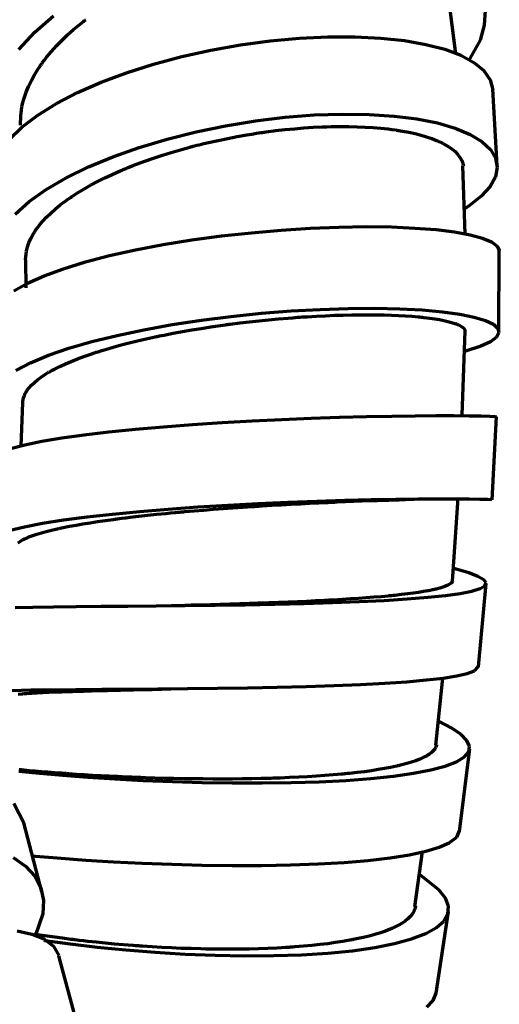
# Model space of a CAD drawing. Header units: millimetres. Extents: x 76 to 932, y 218 to 766.
# Tile 24 of 98: x 114 to 143, y 539 to 598. Entities that reach past the tile are written whole.
import ezdxf

# ---------------------------------------------------------------- set-up
doc = ezdxf.new("R2010")
doc.units = ezdxf.units.MM
doc.layers.add('Livello 1', color=18, linetype='Continuous', true_color=0x000000)

msp = doc.modelspace()

# ---------------------------------------------------------------- linework, layer by layer
at = {"layer": 'Livello 1', "color": 18, "lineweight": 70, "true_color": 0x000000}
for p, q in [((140.632, 595.937), (140.292, 598.597)), ((142.39, 598.547), (142.34, 597.662)), ((115.28, 597.239), (116.407, 598.226)), ((118.008, 597.718), (118.108, 597.796)), ((118.108, 597.796), (118.209, 597.877)), ((118.209, 597.877), (118.26, 597.916)), ((118.26, 597.916), (118.311, 597.955)), ((118.311, 597.955), (118.363, 597.994)), ((114.324, 596.209), (115.28, 597.239)), ((117.256, 597.076), (117.621, 597.397)), ((117.621, 597.397), (118.008, 597.718)), ((142.34, 597.662), (142.083, 596.759)), ((116.585, 596.413), (116.91, 596.748)), ((116.91, 596.748), (117.256, 597.076)), ((127.668, 596.477), (129.451, 596.717)), ((129.451, 596.717), (131.21, 596.879)), ((131.21, 596.879), (132.922, 596.96)), ((132.922, 596.96), (134.563, 596.964)), ((134.563, 596.964), (136.108, 596.889)), ((136.108, 596.889), (137.537, 596.734)), ((137.537, 596.734), (138.829, 596.508)), ((142.083, 596.759), (141.399, 595.51)), ((115.996, 595.736), (116.28, 596.078)), ((116.28, 596.078), (116.585, 596.413)), ((124.134, 595.775), (125.887, 596.159)), ((125.887, 596.159), (127.668, 596.477)), ((138.829, 596.508), (139.967, 596.212)), ((139.967, 596.212), (140.932, 595.849)), ((115.701, 595.344), (115.732, 595.387)), ((115.732, 595.387), (115.861, 595.563)), ((115.861, 595.563), (115.996, 595.736)), ((122.431, 595.32), (124.134, 595.775)), ((140.932, 595.849), (141.712, 595.425)), ((141.712, 595.425), (142.296, 594.953)), ((115.274, 594.685), (115.491, 595.037)), ((115.491, 595.037), (115.549, 595.126)), ((115.549, 595.126), (115.608, 595.21)), ((115.608, 595.21), (115.639, 595.256)), ((115.639, 595.256), (115.669, 595.298)), ((115.669, 595.298), (115.701, 595.344)), ((119.271, 594.233), (120.802, 594.805)), ((120.802, 594.805), (122.431, 595.32)), ((142.296, 594.953), (142.702, 594.378)), ((114.912, 593.983), (115.081, 594.335)), ((115.081, 594.335), (115.274, 594.685)), ((117.857, 593.612), (119.271, 594.233)), ((142.702, 594.378), (142.85, 593.764)), ((114.647, 593.277), (114.768, 593.63)), ((114.768, 593.63), (114.912, 593.983)), ((116.58, 592.945), (117.857, 593.612)), ((143.115, 589.224), (142.848, 593.806)), ((114.551, 592.924), (114.647, 593.277)), ((114.433, 592.219), (114.453, 592.395)), ((114.453, 592.395), (114.479, 592.571)), ((114.479, 592.571), (114.512, 592.748)), ((114.512, 592.748), (114.551, 592.924)), ((115.46, 592.247), (116.58, 592.945)), ((114.413, 591.644), (114.433, 592.219)), ((114.509, 591.524), (115.46, 592.247)), ((126.768, 591.612), (128.564, 591.905)), ((128.564, 591.905), (130.35, 592.123)), ((130.35, 592.123), (132.102, 592.261)), ((132.102, 592.261), (133.794, 592.317)), ((133.794, 592.317), (135.404, 592.296)), ((135.404, 592.296), (136.909, 592.197)), ((136.909, 592.197), (138.287, 592.025)), ((138.287, 592.025), (139.522, 591.778)), ((113.741, 590.779), (114.509, 591.524)), ((123.248, 590.811), (124.988, 591.245)), ((124.988, 591.245), (126.768, 591.612)), ((128.919, 591.199), (128.992, 591.21)), ((128.992, 591.21), (129.065, 591.22)), ((129.065, 591.22), (129.138, 591.231)), ((129.138, 591.231), (129.211, 591.241)), ((129.211, 591.241), (129.789, 591.316)), ((129.789, 591.316), (130.362, 591.379)), ((130.362, 591.379), (130.927, 591.435)), ((130.927, 591.435), (131.487, 591.481)), ((131.487, 591.481), (132.04, 591.517)), ((132.04, 591.517), (132.586, 591.545)), ((132.586, 591.545), (132.857, 591.555)), ((132.857, 591.555), (133.126, 591.562)), ((133.126, 591.562), (133.26, 591.562)), ((133.26, 591.562), (133.393, 591.566)), ((133.393, 591.566), (133.46, 591.566)), ((133.46, 591.566), (133.526, 591.566)), ((133.526, 591.566), (133.593, 591.57)), ((133.593, 591.57), (133.659, 591.57)), ((133.659, 591.57), (134.178, 591.566)), ((134.178, 591.566), (134.682, 591.555)), ((134.682, 591.555), (135.173, 591.534)), ((135.173, 591.534), (135.649, 591.502)), ((135.649, 591.502), (136.111, 591.464)), ((136.111, 591.464), (136.558, 591.418)), ((136.558, 591.418), (136.777, 591.39)), ((136.777, 591.39), (136.991, 591.358)), ((136.991, 591.358), (137.044, 591.351)), ((137.044, 591.351), (137.097, 591.344)), ((137.097, 591.344), (137.149, 591.333)), ((137.149, 591.333), (137.202, 591.326)), ((137.202, 591.326), (137.305, 591.308)), ((137.305, 591.308), (137.407, 591.291)), ((137.407, 591.291), (137.803, 591.217)), ((137.803, 591.217), (138.178, 591.136)), ((139.522, 591.778), (140.595, 591.464)), ((140.595, 591.464), (141.492, 591.09)), ((121.573, 590.31), (123.248, 590.811)), ((125.748, 590.606), (126.32, 590.733)), ((126.32, 590.733), (126.894, 590.853)), ((126.894, 590.853), (127.47, 590.963)), ((127.47, 590.963), (128.048, 591.065)), ((128.048, 591.065), (128.338, 591.111)), ((128.338, 591.111), (128.628, 591.157)), ((128.628, 591.157), (128.774, 591.178)), ((128.774, 591.178), (128.919, 591.199)), ((138.178, 591.136), (138.532, 591.044)), ((138.532, 591.044), (138.866, 590.945)), ((138.866, 590.945), (139.179, 590.839)), ((139.179, 590.839), (139.471, 590.723)), ((139.471, 590.723), (139.541, 590.695)), ((139.541, 590.695), (139.609, 590.663)), ((139.609, 590.663), (139.676, 590.635)), ((139.676, 590.635), (139.742, 590.603)), ((141.492, 591.09), (142.201, 590.659)), ((142.201, 590.659), (142.713, 590.183)), ((119.986, 589.749), (121.573, 590.31)), ((123.5, 590.007), (124.05, 590.169)), ((124.05, 590.169), (124.61, 590.324)), ((124.61, 590.324), (124.681, 590.342)), ((124.681, 590.342), (124.752, 590.359)), ((124.752, 590.359), (124.823, 590.377)), ((124.823, 590.377), (124.894, 590.398)), ((124.894, 590.398), (125.036, 590.434)), ((125.036, 590.434), (125.178, 590.469)), ((125.178, 590.469), (125.463, 590.539)), ((125.463, 590.539), (125.748, 590.606)), ((139.742, 590.603), (139.869, 590.539)), ((139.869, 590.539), (139.99, 590.472)), ((139.99, 590.472), (140.212, 590.338)), ((140.212, 590.338), (140.41, 590.197)), ((140.41, 590.197), (140.583, 590.053)), ((140.583, 590.053), (140.732, 589.901)), ((142.713, 590.183), (143.019, 589.665)), ((118.511, 589.135), (119.986, 589.749)), ((121.404, 589.294), (121.912, 589.485)), ((121.912, 589.485), (122.431, 589.665)), ((122.431, 589.665), (122.96, 589.841)), ((122.96, 589.841), (123.5, 590.007)), ((140.732, 589.901), (140.856, 589.746)), ((140.856, 589.746), (140.956, 589.583)), ((140.956, 589.583), (140.976, 589.541)), ((140.976, 589.541), (140.996, 589.502)), ((140.996, 589.502), (141.005, 589.481)), ((141.005, 589.481), (141.013, 589.46)), ((141.013, 589.46), (141.022, 589.439)), ((141.022, 589.439), (141.029, 589.418)), ((143.019, 589.665), (143.117, 589.118)), ((117.167, 588.476), (118.511, 589.135)), ((119.948, 588.687), (120.419, 588.895)), ((120.419, 588.895), (120.479, 588.92)), ((120.479, 588.92), (120.539, 588.948)), ((120.539, 588.948), (120.6, 588.973)), ((120.6, 588.973), (120.661, 588.998)), ((120.661, 588.998), (120.783, 589.047)), ((120.783, 589.047), (120.905, 589.1)), ((120.905, 589.1), (121.153, 589.199)), ((121.153, 589.199), (121.404, 589.294)), ((141.029, 589.418), (141.056, 589.333)), ((141.18, 585.1), (141.047, 589.206)), ((141.056, 589.333), (141.077, 589.245)), ((141.077, 589.245), (141.089, 589.178)), ((143.117, 589.118), (143.006, 588.546)), ((115.975, 587.777), (117.167, 588.476)), ((118.641, 588.031), (119.059, 588.253)), ((119.059, 588.253), (119.495, 588.472)), ((119.495, 588.472), (119.948, 588.687)), ((143.006, 588.546), (142.686, 587.964)), ((114.951, 587.05), (115.975, 587.777)), ((117.856, 587.573), (118.239, 587.805)), ((118.239, 587.805), (118.641, 588.031)), ((142.686, 587.964), (142.162, 587.382)), ((116.819, 586.849), (117.143, 587.093)), ((117.143, 587.093), (117.228, 587.153)), ((117.228, 587.153), (117.314, 587.216)), ((117.314, 587.216), (117.358, 587.244)), ((117.358, 587.244), (117.402, 587.276)), ((117.402, 587.276), (117.446, 587.304)), ((117.446, 587.304), (117.49, 587.336)), ((117.49, 587.336), (117.671, 587.453)), ((117.671, 587.453), (117.856, 587.573)), ((142.162, 587.382), (141.443, 586.807)), ((114.109, 586.299), (114.951, 587.05)), ((116.238, 586.355), (116.517, 586.602)), ((116.517, 586.602), (116.819, 586.849)), ((141.443, 586.807), (141.134, 586.602)), ((115.747, 585.855), (115.981, 586.105)), ((115.981, 586.105), (116.238, 586.355)), ((115.304, 585.28), (115.325, 585.311)), ((115.325, 585.311), (115.347, 585.343)), ((115.347, 585.343), (115.439, 585.474)), ((115.439, 585.474), (115.536, 585.601)), ((115.536, 585.601), (115.747, 585.855)), ((128.318, 585.177), (130.112, 585.336)), ((130.112, 585.336), (131.877, 585.445)), ((131.877, 585.445), (133.588, 585.516)), ((133.588, 585.516), (135.223, 585.541)), ((135.223, 585.541), (136.757, 585.523)), ((136.757, 585.523), (138.169, 585.459)), ((138.169, 585.459), (139.44, 585.361)), ((139.44, 585.361), (140.551, 585.223)), ((114.93, 584.574), (115.044, 584.831)), ((115.044, 584.831), (115.183, 585.085)), ((115.183, 585.085), (115.221, 585.152)), ((115.221, 585.152), (115.262, 585.216)), ((115.262, 585.216), (115.282, 585.248)), ((115.282, 585.248), (115.304, 585.28)), ((123.013, 584.461), (124.744, 584.74)), ((124.744, 584.74), (126.52, 584.98)), ((126.52, 584.98), (128.318, 585.177)), ((140.551, 585.223), (141.485, 585.054)), ((141.485, 585.054), (142.232, 584.853)), ((142.232, 584.853), (142.778, 584.623)), ((114.779, 584.066), (114.842, 584.32)), ((114.842, 584.32), (114.93, 584.574)), ((119.784, 583.798), (121.352, 584.147)), ((121.352, 584.147), (123.013, 584.461)), ((142.778, 584.623), (143.117, 584.376)), ((143.117, 584.376), (143.244, 584.112)), ((143.244, 584.112), (143.245, 584.077)), ((114.723, 583.554), (114.733, 581.858)), ((114.728, 583.561), (114.779, 584.066)), ((118.329, 583.42), (119.784, 583.798)), ((143.223, 579.215), (143.245, 584.087)), ((115.84, 582.584), (117.009, 583.011)), ((117.009, 583.011), (118.329, 583.42)), ((114.841, 582.133), (115.84, 582.584)), ((114.022, 581.671), (114.841, 582.133)), ((130.713, 580.468), (132.466, 580.566)), ((132.466, 580.566), (134.156, 580.619)), ((134.156, 580.619), (135.757, 580.633)), ((135.757, 580.633), (137.249, 580.602)), ((137.249, 580.602), (138.61, 580.531)), ((125.313, 579.914), (127.111, 580.14)), ((127.111, 580.14), (128.92, 580.327)), ((128.92, 580.327), (130.713, 580.468)), ((129.376, 579.942), (129.954, 579.995)), ((129.954, 579.995), (130.529, 580.044)), ((130.529, 580.044), (130.816, 580.065)), ((130.816, 580.065), (131.102, 580.087)), ((131.102, 580.087), (131.244, 580.097)), ((131.244, 580.097), (131.387, 580.108)), ((131.387, 580.108), (131.458, 580.111)), ((131.458, 580.111), (131.529, 580.118)), ((131.529, 580.118), (131.6, 580.122)), ((131.6, 580.122), (131.671, 580.125)), ((131.671, 580.125), (132.231, 580.157)), ((132.231, 580.157), (132.78, 580.185)), ((132.78, 580.185), (133.318, 580.207)), ((133.318, 580.207), (133.845, 580.224)), ((133.845, 580.224), (134.361, 580.238)), ((134.361, 580.238), (134.867, 580.242)), ((134.867, 580.242), (135.116, 580.245)), ((135.116, 580.245), (135.362, 580.245)), ((135.362, 580.245), (135.423, 580.245)), ((135.423, 580.245), (135.484, 580.245)), ((135.484, 580.245), (135.544, 580.245)), ((135.544, 580.245), (135.605, 580.242)), ((135.605, 580.242), (135.725, 580.242)), ((135.725, 580.242), (135.843, 580.242)), ((135.843, 580.242), (136.307, 580.231)), ((136.307, 580.231), (136.752, 580.221)), ((136.752, 580.221), (137.18, 580.2)), ((137.18, 580.2), (137.589, 580.178)), ((137.589, 580.178), (137.981, 580.15)), ((137.981, 580.15), (138.355, 580.118)), ((138.355, 580.118), (138.445, 580.111)), ((138.445, 580.111), (138.534, 580.101)), ((138.534, 580.101), (138.623, 580.09)), ((138.61, 580.531), (139.823, 580.422)), ((138.623, 580.09), (138.709, 580.083)), ((138.709, 580.083), (138.879, 580.062)), ((138.879, 580.062), (139.043, 580.041)), ((139.043, 580.041), (139.354, 579.998)), ((139.354, 579.998), (139.64, 579.949)), ((139.823, 580.422), (140.871, 580.277)), ((140.871, 580.277), (141.738, 580.097)), ((141.738, 580.097), (142.415, 579.893)), ((121.849, 579.342), (123.551, 579.646)), ((123.551, 579.646), (125.313, 579.914)), ((124.731, 579.328), (125.299, 579.423)), ((125.299, 579.423), (125.874, 579.512)), ((125.874, 579.512), (126.163, 579.554)), ((126.163, 579.554), (126.455, 579.596)), ((126.455, 579.596), (126.601, 579.614)), ((126.601, 579.614), (126.747, 579.635)), ((126.747, 579.635), (126.82, 579.646)), ((126.82, 579.646), (126.894, 579.656)), ((126.894, 579.656), (126.968, 579.667)), ((126.968, 579.667), (127.041, 579.674)), ((127.041, 579.674), (127.629, 579.751)), ((127.629, 579.751), (128.214, 579.818)), ((128.214, 579.818), (128.796, 579.882)), ((128.796, 579.882), (129.376, 579.942)), ((139.64, 579.949), (139.904, 579.896)), ((139.904, 579.896), (140.145, 579.843)), ((140.145, 579.843), (140.363, 579.783)), ((140.363, 579.783), (140.557, 579.723)), ((140.557, 579.723), (140.602, 579.706)), ((140.602, 579.706), (140.645, 579.691)), ((140.645, 579.691), (140.666, 579.681)), ((140.666, 579.681), (140.687, 579.674)), ((140.687, 579.674), (140.707, 579.667)), ((140.707, 579.667), (140.727, 579.656)), ((140.727, 579.656), (140.802, 579.624)), ((140.802, 579.624), (140.871, 579.589)), ((140.871, 579.589), (140.989, 579.519)), ((140.989, 579.519), (141.082, 579.448)), ((141.082, 579.448), (141.149, 579.374)), ((141.149, 579.374), (141.19, 579.3)), ((142.415, 579.893), (142.89, 579.667)), ((142.89, 579.667), (143.159, 579.42)), ((143.159, 579.42), (143.218, 579.159)), ((118.72, 578.626), (120.231, 579)), ((120.231, 579), (121.849, 579.342)), ((121.469, 578.672), (121.987, 578.792)), ((121.987, 578.792), (122.519, 578.908)), ((122.519, 578.908), (122.587, 578.922)), ((122.587, 578.922), (122.655, 578.937)), ((122.655, 578.937), (122.723, 578.951)), ((122.723, 578.951), (122.79, 578.965)), ((122.79, 578.965), (122.926, 578.993)), ((122.926, 578.993), (123.063, 579.021)), ((123.063, 579.021), (123.337, 579.074)), ((123.337, 579.074), (123.613, 579.127)), ((123.613, 579.127), (124.169, 579.229)), ((124.169, 579.229), (124.731, 579.328)), ((141.016, 574.202), (141.183, 579.272)), ((141.19, 579.3), (141.198, 579.275)), ((143.066, 578.891), (142.705, 578.619)), ((143.218, 579.159), (143.066, 578.891)), ((116.1, 577.801), (117.336, 578.227)), ((117.336, 578.227), (118.72, 578.626)), ((119.536, 578.157), (119.998, 578.291)), ((119.998, 578.291), (120.475, 578.421)), ((120.475, 578.421), (120.965, 578.548)), ((120.965, 578.548), (121.469, 578.672)), ((142.141, 578.351), (141.2, 578.041)), ((142.705, 578.619), (142.141, 578.351)), ((115.03, 577.353), (116.1, 577.801)), ((117.475, 577.437), (117.848, 577.585)), ((117.848, 577.585), (118.242, 577.73)), ((118.242, 577.73), (118.655, 577.875)), ((118.655, 577.875), (118.708, 577.892)), ((118.708, 577.892), (118.762, 577.91)), ((118.762, 577.91), (118.816, 577.931)), ((118.816, 577.931), (118.87, 577.949)), ((118.87, 577.949), (118.979, 577.984)), ((118.979, 577.984), (119.088, 578.019)), ((119.088, 578.019), (119.311, 578.086)), ((119.311, 578.086), (119.536, 578.157)), ((114.14, 576.89), (115.03, 577.353)), ((116.478, 576.975), (116.791, 577.13)), ((116.791, 577.13), (117.123, 577.286)), ((117.123, 577.286), (117.475, 577.437)), ((115.451, 576.333), (115.672, 576.495)), ((115.672, 576.495), (115.917, 576.658)), ((115.917, 576.658), (115.982, 576.696)), ((115.982, 576.696), (116.049, 576.739)), ((116.049, 576.739), (116.083, 576.756)), ((116.083, 576.756), (116.118, 576.778)), ((116.118, 576.778), (116.152, 576.799)), ((116.152, 576.799), (116.187, 576.816)), ((116.187, 576.816), (116.33, 576.898)), ((116.33, 576.898), (116.478, 576.975)), ((114.811, 575.677), (114.934, 575.843)), ((114.934, 575.843), (115.082, 576.005)), ((115.082, 576.005), (115.255, 576.171)), ((115.255, 576.171), (115.451, 576.333)), ((114.591, 575.172), (114.638, 575.342)), ((114.638, 575.342), (114.655, 575.384)), ((114.655, 575.384), (114.672, 575.423)), ((114.672, 575.423), (114.681, 575.444)), ((114.681, 575.444), (114.691, 575.465)), ((114.691, 575.465), (114.701, 575.486)), ((114.701, 575.486), (114.712, 575.508)), ((114.712, 575.508), (114.758, 575.592)), ((114.758, 575.592), (114.811, 575.677)), ((114.542, 574.961), (114.447, 572.343)), ((114.568, 574.954), (114.57, 575.007)), ((114.57, 575.007), (114.591, 575.172)), ((131.924, 574.015), (133.631, 574.072)), ((133.631, 574.072), (135.256, 574.114)), ((135.256, 574.114), (136.778, 574.146)), ((136.778, 574.146), (138.174, 574.167)), ((138.174, 574.167), (139.425, 574.174)), ((139.425, 574.174), (140.514, 574.174)), ((140.514, 574.174), (141.425, 574.163)), ((141.425, 574.163), (142.145, 574.149)), ((142.145, 574.149), (142.664, 574.132)), ((142.664, 574.132), (142.975, 574.114)), ((142.812, 569.108), (143.073, 574.093)), ((142.975, 574.114), (143.073, 574.093)), ((121.339, 573.359), (123.02, 573.507)), ((123.02, 573.507), (124.767, 573.638)), ((124.767, 573.638), (126.556, 573.754)), ((126.556, 573.754), (128.362, 573.857)), ((128.362, 573.857), (130.159, 573.941)), ((130.159, 573.941), (131.924, 574.015)), ((116.913, 572.834), (118.264, 573.02)), ((118.264, 573.02), (119.746, 573.197)), ((119.746, 573.197), (121.339, 573.359)), ((113.82, 572.188), (114.675, 572.414)), ((114.675, 572.414), (115.711, 572.629)), ((115.711, 572.629), (116.913, 572.834)), ((125.093, 568.674), (126.9, 568.787)), ((126.9, 568.787), (128.713, 568.882)), ((128.094, 568.685), (128.389, 568.706)), ((128.389, 568.706), (128.537, 568.713)), ((128.537, 568.713), (128.684, 568.724)), ((128.684, 568.724), (128.758, 568.727)), ((128.713, 568.882), (130.508, 568.964)), ((128.758, 568.727), (128.832, 568.734)), ((128.832, 568.734), (128.905, 568.738)), ((128.905, 568.738), (128.979, 568.741)), ((128.979, 568.741), (129.563, 568.777)), ((129.563, 568.777), (130.141, 568.812)), ((130.141, 568.812), (130.712, 568.844)), ((130.508, 568.964), (132.259, 569.031)), ((130.712, 568.844), (131.276, 568.872)), ((131.276, 568.872), (131.833, 568.9)), ((131.833, 568.9), (132.384, 568.928)), ((132.259, 569.031), (133.942, 569.087)), ((132.384, 568.928), (132.656, 568.942)), ((132.656, 568.942), (132.927, 568.953)), ((132.927, 568.953), (133.062, 568.96)), ((133.062, 568.96), (133.197, 568.967)), ((133.197, 568.967), (133.33, 568.971)), ((133.33, 568.971), (133.462, 568.978)), ((133.462, 568.978), (133.982, 568.999)), ((133.942, 569.087), (135.534, 569.126)), ((133.982, 568.999), (134.487, 569.02)), ((134.487, 569.02), (134.978, 569.038)), ((134.978, 569.038), (135.454, 569.055)), ((135.454, 569.055), (135.916, 569.073)), ((135.534, 569.126), (137.014, 569.154)), ((135.916, 569.073), (136.363, 569.087)), ((136.363, 569.087), (136.472, 569.091)), ((136.472, 569.091), (136.581, 569.094)), ((136.581, 569.094), (136.635, 569.098)), ((136.635, 569.098), (136.688, 569.098)), ((136.688, 569.098), (136.742, 569.101)), ((136.742, 569.101), (136.795, 569.101)), ((136.795, 569.101), (137.004, 569.108)), ((137.004, 569.108), (137.208, 569.115)), ((137.014, 569.154), (138.361, 569.168)), ((137.208, 569.115), (137.601, 569.126)), ((137.601, 569.126), (137.972, 569.136)), ((137.972, 569.136), (138.12, 569.14)), ((138.361, 569.168), (139.555, 569.175)), ((139.555, 569.175), (140.581, 569.175)), ((140.42, 564.208), (140.76, 569.2)), ((140.581, 569.175), (141.426, 569.165)), ((141.426, 569.165), (142.077, 569.15)), ((142.077, 569.15), (142.526, 569.136)), ((142.526, 569.136), (142.768, 569.119)), ((142.768, 569.119), (142.811, 569.105)), ((118.429, 568.078), (119.963, 568.251)), ((119.963, 568.251), (121.6, 568.406)), ((121.028, 568.057), (121.549, 568.12)), ((121.549, 568.12), (122.08, 568.177)), ((121.6, 568.406), (123.318, 568.547)), ((122.08, 568.177), (122.621, 568.233)), ((122.621, 568.233), (123.173, 568.29)), ((123.173, 568.29), (123.453, 568.314)), ((123.318, 568.547), (125.093, 568.674)), ((123.453, 568.314), (123.735, 568.343)), ((123.735, 568.343), (123.878, 568.357)), ((123.878, 568.357), (124.02, 568.367)), ((124.02, 568.367), (124.092, 568.374)), ((124.092, 568.374), (124.164, 568.381)), ((124.164, 568.381), (124.236, 568.389)), ((124.236, 568.389), (124.308, 568.396)), ((124.308, 568.396), (124.885, 568.445)), ((124.885, 568.445), (125.464, 568.491)), ((125.464, 568.491), (126.045, 568.54)), ((126.045, 568.54), (126.629, 568.583)), ((126.629, 568.583), (127.213, 568.625)), ((127.213, 568.625), (127.8, 568.667)), ((127.8, 568.667), (128.094, 568.685)), ((114.653, 567.482), (115.756, 567.694)), ((115.756, 567.694), (117.02, 567.895)), ((117.02, 567.895), (118.429, 568.078)), ((117.177, 567.475), (117.369, 567.514)), ((117.369, 567.514), (117.766, 567.588)), ((117.766, 567.588), (118.182, 567.658)), ((118.182, 567.658), (118.614, 567.729)), ((118.614, 567.729), (119.064, 567.799)), ((119.064, 567.799), (119.532, 567.866)), ((119.532, 567.866), (120.017, 567.93)), ((120.017, 567.93), (120.079, 567.94)), ((120.079, 567.94), (120.141, 567.948)), ((120.141, 567.948), (120.203, 567.955)), ((120.203, 567.955), (120.266, 567.965)), ((120.266, 567.965), (120.391, 567.979)), ((120.391, 567.979), (120.517, 567.997)), ((120.517, 567.997), (120.771, 568.029)), ((120.771, 568.029), (121.028, 568.057)), ((113.729, 567.26), (114.653, 567.482)), ((114.93, 566.872), (115.157, 566.956)), ((115.157, 566.956), (115.405, 567.041)), ((115.405, 567.041), (115.677, 567.122)), ((115.677, 567.122), (115.971, 567.203)), ((115.971, 567.203), (116.288, 567.281)), ((116.288, 567.281), (116.627, 567.362)), ((116.627, 567.362), (116.671, 567.369)), ((116.671, 567.369), (116.715, 567.38)), ((116.715, 567.38), (116.761, 567.39)), ((116.761, 567.39), (116.805, 567.401)), ((116.805, 567.401), (116.897, 567.418)), ((116.897, 567.418), (116.989, 567.44)), ((116.989, 567.44), (117.177, 567.475)), ((114.267, 566.515), (114.395, 566.607)), ((114.395, 566.607), (114.548, 566.695)), ((114.548, 566.695), (114.591, 566.716)), ((114.591, 566.716), (114.635, 566.741)), ((114.635, 566.741), (114.657, 566.752)), ((114.657, 566.752), (114.68, 566.762)), ((114.68, 566.762), (114.704, 566.773)), ((114.704, 566.773), (114.728, 566.783)), ((114.728, 566.783), (114.826, 566.826)), ((114.826, 566.826), (114.93, 566.872)), ((140.647, 564.938), (140.458, 564.988)), ((141.4, 564.713), (140.647, 564.938)), ((141.957, 564.501), (141.4, 564.713)), ((140.143, 563.965), (140.007, 563.905)), ((140.253, 564.025), (140.143, 563.965)), ((140.339, 564.088), (140.253, 564.025)), ((140.357, 564.102), (140.339, 564.088)), ((140.372, 564.12), (140.357, 564.102)), ((140.379, 564.127), (140.372, 564.12)), ((140.387, 564.134), (140.379, 564.127)), ((140.393, 564.141), (140.387, 564.134)), ((140.399, 564.152), (140.393, 564.141)), ((140.42, 564.183), (140.399, 564.152)), ((140.433, 564.215), (140.42, 564.183)), ((140.434, 564.219), (140.433, 564.215)), ((142.307, 564.296), (141.957, 564.501)), ((141.991, 559.061), (142.447, 564.063)), ((142.445, 564.106), (142.307, 564.296)), ((142.37, 563.929), (142.445, 564.106)), ((137.349, 563.4), (136.962, 563.358)), ((137.714, 563.443), (137.349, 563.4)), ((138.057, 563.488), (137.714, 563.443)), ((138.379, 563.534), (138.057, 563.488)), ((138.68, 563.584), (138.379, 563.534)), ((138.96, 563.633), (138.68, 563.584)), ((139.092, 563.658), (138.96, 563.633)), ((139.219, 563.682), (139.092, 563.658)), ((139.249, 563.689), (139.219, 563.682)), ((139.28, 563.697), (139.249, 563.689)), ((139.309, 563.704), (139.28, 563.697)), ((139.339, 563.711), (139.309, 563.704)), ((139.397, 563.721), (139.339, 563.711)), ((139.453, 563.735), (139.397, 563.721)), ((139.663, 563.792), (139.453, 563.735)), ((139.847, 563.848), (139.663, 563.792)), ((140.007, 563.905), (139.847, 563.848)), ((140.002, 563.351), (140.891, 563.474)), ((140.891, 563.474), (141.588, 563.615)), ((141.588, 563.615), (142.084, 563.764)), ((142.084, 563.764), (142.37, 563.929)), ((125.271, 562.776), (124.98, 562.769)), ((125.856, 562.79), (125.271, 562.776)), ((126.441, 562.808), (125.856, 562.79)), ((126.134, 562.765), (127.942, 562.793)), ((127.028, 562.825), (126.441, 562.808)), ((127.615, 562.843), (127.028, 562.825)), ((127.909, 562.85), (127.615, 562.843)), ((128.203, 562.86), (127.909, 562.85)), ((127.942, 562.793), (129.739, 562.825)), ((128.35, 562.864), (128.203, 562.86)), ((128.498, 562.871), (128.35, 562.864)), ((128.572, 562.871), (128.498, 562.871)), ((128.645, 562.875), (128.572, 562.871)), ((128.719, 562.878), (128.645, 562.875)), ((128.793, 562.882), (128.719, 562.878)), ((129.378, 562.899), (128.793, 562.882)), ((129.955, 562.924), (129.378, 562.899)), ((129.739, 562.825), (131.499, 562.868)), ((130.525, 562.945), (129.955, 562.924)), ((131.087, 562.97), (130.525, 562.945)), ((131.642, 562.995), (131.087, 562.97)), ((131.499, 562.868), (133.198, 562.92)), ((132.189, 563.019), (131.642, 562.995)), ((132.46, 563.033), (132.189, 563.019)), ((132.729, 563.047), (132.46, 563.033)), ((132.862, 563.055), (132.729, 563.047)), ((132.995, 563.062), (132.862, 563.055)), ((133.062, 563.065), (132.995, 563.062)), ((133.128, 563.069), (133.062, 563.065)), ((133.194, 563.072), (133.128, 563.069)), ((133.26, 563.076), (133.194, 563.072)), ((133.198, 562.92), (134.814, 562.98)), ((133.777, 563.107), (133.26, 563.076)), ((134.278, 563.139), (133.777, 563.107)), ((134.764, 563.171), (134.278, 563.139)), ((135.235, 563.206), (134.764, 563.171)), ((134.814, 562.98), (136.322, 563.055)), ((135.69, 563.241), (135.235, 563.206)), ((136.13, 563.277), (135.69, 563.241)), ((136.345, 563.298), (136.13, 563.277)), ((136.322, 563.055), (137.701, 563.143)), ((136.555, 563.316), (136.345, 563.298)), ((136.607, 563.323), (136.555, 563.316)), ((136.659, 563.326), (136.607, 563.323)), ((136.71, 563.333), (136.659, 563.326)), ((136.761, 563.337), (136.71, 563.333)), ((136.863, 563.347), (136.761, 563.337)), ((136.962, 563.358), (136.863, 563.347)), ((137.701, 563.143), (138.934, 563.241)), ((138.934, 563.241), (140.002, 563.351)), ((114.11, 562.628), (115.174, 562.652)), ((115.174, 562.652), (116.4, 562.673)), ((116.4, 562.673), (117.775, 562.691)), ((117.775, 562.691), (119.276, 562.702)), ((119.276, 562.702), (120.886, 562.716)), ((120.886, 562.716), (122.581, 562.73)), ((122.581, 562.73), (124.338, 562.744)), ((124.478, 562.755), (123.516, 562.737)), ((124.397, 562.751), (124.32, 562.751)), ((124.338, 562.744), (126.134, 562.765)), ((124.543, 562.755), (124.397, 562.751)), ((124.688, 562.758), (124.543, 562.755)), ((124.98, 562.769), (124.688, 562.758)), ((140.686, 558.514), (141.316, 558.655)), ((141.316, 558.655), (141.743, 558.811)), ((141.743, 558.811), (141.991, 559.068)), ((134.882, 557.999), (136.348, 558.077)), ((136.348, 558.077), (137.678, 558.165)), ((137.678, 558.165), (138.855, 558.267)), ((138.855, 558.267), (139.863, 558.384)), ((139.426, 554.337), (139.846, 558.405)), ((139.863, 558.384), (140.686, 558.514)), ((113.917, 557.639), (115.044, 557.664)), ((114.53, 557.438), (114.564, 557.442)), ((114.564, 557.442), (114.597, 557.445)), ((114.597, 557.445), (114.632, 557.445)), ((114.632, 557.445), (114.666, 557.449)), ((114.666, 557.449), (114.736, 557.452)), ((114.736, 557.452), (114.807, 557.459)), ((114.807, 557.459), (114.954, 557.47)), ((114.954, 557.47), (115.105, 557.477)), ((115.044, 557.664), (116.33, 557.682)), ((115.105, 557.477), (115.424, 557.495)), ((115.424, 557.495), (115.763, 557.512)), ((115.763, 557.512), (116.123, 557.53)), ((116.123, 557.53), (116.503, 557.544)), ((116.33, 557.682), (117.758, 557.696)), ((116.503, 557.544), (116.903, 557.562)), ((116.903, 557.562), (117.324, 557.576)), ((117.324, 557.576), (117.379, 557.576)), ((117.379, 557.576), (117.433, 557.579)), ((117.433, 557.579), (117.487, 557.579)), ((117.487, 557.579), (117.542, 557.583)), ((117.542, 557.583), (117.653, 557.586)), ((117.653, 557.586), (117.764, 557.586)), ((117.758, 557.696), (119.308, 557.706)), ((117.764, 557.586), (117.989, 557.593)), ((117.989, 557.593), (118.218, 557.601)), ((118.218, 557.601), (118.686, 557.615)), ((118.686, 557.615), (119.168, 557.625)), ((119.168, 557.625), (119.665, 557.639)), ((119.308, 557.706), (120.958, 557.717)), ((119.665, 557.639), (120.176, 557.65)), ((120.176, 557.65), (120.436, 557.657)), ((120.436, 557.657), (120.7, 557.664)), ((120.7, 557.664), (120.834, 557.668)), ((120.834, 557.668), (120.968, 557.671)), ((120.958, 557.717), (122.686, 557.731)), ((120.968, 557.671), (121.036, 557.671)), ((121.036, 557.671), (121.104, 557.675)), ((121.104, 557.675), (121.172, 557.675)), ((121.172, 557.675), (121.24, 557.675)), ((121.24, 557.675), (121.788, 557.689)), ((121.788, 557.689), (122.343, 557.703)), ((122.343, 557.703), (122.904, 557.713)), ((122.686, 557.731), (124.467, 557.745)), ((122.904, 557.713), (123.471, 557.728)), ((123.471, 557.728), (124.485, 557.752)), ((124.467, 557.745), (126.276, 557.77)), ((126.276, 557.77), (128.089, 557.795)), ((128.089, 557.795), (129.881, 557.833)), ((129.881, 557.833), (131.626, 557.876)), ((131.626, 557.876), (133.301, 557.932)), ((133.301, 557.932), (134.882, 557.999)), ((114.277, 557.417), (114.53, 557.438)), ((140.355, 555.389), (139.622, 555.766)), ((140.929, 555.004), (140.355, 555.389)), ((141.298, 554.634), (140.929, 555.004)), ((141.459, 554.277), (141.298, 554.634)), ((139.158, 553.896), (139.092, 553.843)), ((139.271, 554.002), (139.158, 553.896)), ((139.358, 554.112), (139.271, 554.002)), ((139.421, 554.224), (139.358, 554.112)), ((139.457, 554.337), (139.421, 554.224)), ((139.462, 554.366), (139.457, 554.337)), ((140.847, 549.162), (141.461, 554.126)), ((141.141, 553.635), (141.406, 553.946)), ((141.406, 553.946), (141.459, 554.277)), ((137.963, 553.325), (137.682, 553.24)), ((138.221, 553.41), (137.963, 553.325)), ((138.455, 553.501), (138.221, 553.41)), ((138.667, 553.593), (138.455, 553.501)), ((138.855, 553.692), (138.667, 553.593)), ((138.898, 553.716), (138.855, 553.692)), ((138.94, 553.741), (138.898, 553.716)), ((138.961, 553.755), (138.94, 553.741)), ((138.98, 553.769), (138.961, 553.755)), ((139, 553.78), (138.98, 553.769)), ((139.019, 553.794), (139, 553.78)), ((139.092, 553.843), (139.019, 553.794)), ((139.994, 553.085), (140.669, 553.346)), ((140.669, 553.346), (141.141, 553.635)), ((114.314, 552.782), (115.564, 552.658)), ((114.492, 552.852), (114.343, 552.866)), ((114.645, 552.838), (114.492, 552.852)), ((114.969, 552.806), (114.645, 552.838)), ((115.312, 552.775), (114.969, 552.806)), ((115.676, 552.746), (115.312, 552.775)), ((116.059, 552.715), (115.676, 552.746)), ((116.463, 552.683), (116.059, 552.715)), ((135.12, 552.75), (134.679, 552.697)), ((135.543, 552.81), (135.12, 552.75)), ((135.948, 552.873), (135.543, 552.81)), ((136.333, 552.937), (135.948, 552.873)), ((136.701, 553.007), (136.333, 552.937)), ((136.878, 553.043), (136.701, 553.007)), ((137.05, 553.081), (136.878, 553.043)), ((137.093, 553.092), (137.05, 553.081)), ((137.135, 553.099), (137.093, 553.092)), ((137.176, 553.11), (137.135, 553.099)), ((137.217, 553.12), (137.176, 553.11)), ((137.298, 553.138), (137.217, 553.12)), ((137.378, 553.159), (137.298, 553.138)), ((137.682, 553.24), (137.378, 553.159)), ((138.08, 552.651), (139.127, 552.852)), ((139.127, 552.852), (139.994, 553.085)), ((115.564, 552.658), (116.956, 552.538)), ((116.887, 552.651), (116.463, 552.683)), ((116.996, 552.641), (116.887, 552.651)), ((116.956, 552.538), (118.474, 552.422)), ((117.107, 552.633), (116.996, 552.641)), ((117.162, 552.63), (117.107, 552.633)), ((117.218, 552.626), (117.162, 552.63)), ((117.275, 552.623), (117.218, 552.626)), ((117.331, 552.619), (117.275, 552.623)), ((117.559, 552.602), (117.331, 552.619)), ((117.79, 552.588), (117.559, 552.602)), ((118.263, 552.559), (117.79, 552.588)), ((118.749, 552.528), (118.263, 552.559)), ((118.474, 552.422), (120.097, 552.319)), ((119.249, 552.499), (118.749, 552.528)), ((119.763, 552.475), (119.249, 552.499)), ((120.29, 552.45), (119.763, 552.475)), ((120.097, 552.319), (121.802, 552.228)), ((120.831, 552.425), (120.29, 552.45)), ((120.899, 552.422), (120.831, 552.425)), ((120.968, 552.418), (120.899, 552.422)), ((121.037, 552.415), (120.968, 552.418)), ((121.106, 552.415), (121.037, 552.415)), ((121.245, 552.408), (121.106, 552.415)), ((121.383, 552.404), (121.245, 552.408)), ((121.662, 552.394), (121.383, 552.404)), ((121.942, 552.383), (121.662, 552.394)), ((121.802, 552.228), (123.566, 552.157)), ((122.506, 552.365), (121.942, 552.383)), ((123.076, 552.348), (122.506, 552.365)), ((123.651, 552.334), (123.076, 552.348)), ((123.566, 552.157), (125.365, 552.104)), ((124.232, 552.323), (123.651, 552.334)), ((124.524, 552.319), (124.232, 552.323)), ((124.818, 552.312), (124.524, 552.319)), ((124.966, 552.312), (124.818, 552.312)), ((125.113, 552.309), (124.966, 552.312)), ((125.187, 552.309), (125.113, 552.309)), ((125.262, 552.309), (125.187, 552.309)), ((125.336, 552.309), (125.262, 552.309)), ((125.41, 552.309), (125.336, 552.309)), ((126.003, 552.305), (125.41, 552.309)), ((126.592, 552.302), (126.003, 552.305)), ((127.178, 552.305), (126.592, 552.302)), ((127.761, 552.312), (127.178, 552.305)), ((128.341, 552.319), (127.761, 552.312)), ((128.918, 552.334), (128.341, 552.319)), ((129.206, 552.341), (128.918, 552.334)), ((129.492, 552.348), (129.206, 552.341)), ((129.635, 552.351), (129.492, 552.348)), ((129.778, 552.355), (129.635, 552.351)), ((129.849, 552.358), (129.778, 552.355)), ((129.92, 552.362), (129.849, 552.358)), ((129.991, 552.365), (129.92, 552.362)), ((130.062, 552.365), (129.991, 552.365)), ((130.622, 552.39), (130.062, 552.365)), ((131.171, 552.415), (130.622, 552.39)), ((130.719, 552.09), (132.409, 552.143)), ((131.707, 552.443), (131.171, 552.415)), ((132.233, 552.475), (131.707, 552.443)), ((132.747, 552.514), (132.233, 552.475)), ((132.409, 552.143), (134.012, 552.224)), ((133.25, 552.552), (132.747, 552.514)), ((133.497, 552.573), (133.25, 552.552)), ((133.742, 552.598), (133.497, 552.573)), ((133.802, 552.602), (133.742, 552.598)), ((133.863, 552.609), (133.802, 552.602)), ((133.923, 552.616), (133.863, 552.609)), ((133.983, 552.619), (133.923, 552.616)), ((134.102, 552.633), (133.983, 552.619)), ((134.012, 552.224), (135.504, 552.334)), ((134.22, 552.644), (134.102, 552.633)), ((134.679, 552.697), (134.22, 552.644)), ((135.504, 552.334), (136.866, 552.478)), ((136.866, 552.478), (138.08, 552.651)), ((125.365, 552.104), (127.173, 552.073)), ((127.173, 552.073), (128.966, 552.069)), ((128.966, 552.069), (130.719, 552.09)), ((114.015, 550.827), (114.616, 549.674)), ((115.711, 545.525), (114.617, 549.667)), ((140.681, 548.813), (140.85, 549.19)), ((140.23, 548.471), (140.681, 548.813)), ((138.818, 547.959), (139.621, 548.203)), ((139.621, 548.203), (140.23, 548.471)), ((113.977, 547.592), (114.721, 547.067)), ((115.06, 547.691), (116.634, 547.557)), ((116.634, 547.557), (118.355, 547.43)), ((118.355, 547.43), (120.016, 547.328)), ((133.91, 547.292), (135.36, 547.412)), ((135.36, 547.412), (136.673, 547.564)), ((136.673, 547.564), (137.831, 547.747)), ((137.831, 547.747), (138.818, 547.959)), ((138.154, 544.618), (138.613, 547.952)), ((114.721, 547.067), (115.278, 546.453)), ((120.016, 547.328), (121.75, 547.243)), ((121.75, 547.243), (123.535, 547.176)), ((123.535, 547.176), (125.344, 547.13)), ((125.344, 547.13), (127.155, 547.105)), ((127.155, 547.105), (128.941, 547.109)), ((128.941, 547.109), (130.677, 547.141)), ((130.677, 547.141), (132.341, 547.201)), ((132.341, 547.201), (133.91, 547.292)), ((115.278, 546.453), (115.639, 545.758)), ((139.613, 545.641), (138.493, 546.53)), ((115.639, 545.758), (115.8, 544.999)), ((140.002, 545.137), (139.613, 545.641)), ((140.183, 544.654), (140.002, 545.137)), ((115.8, 544.999), (115.759, 544.188)), ((138.141, 544.438), (138.125, 544.4)), ((138.155, 544.474), (138.141, 544.438)), ((138.178, 544.551), (138.155, 544.474)), ((138.194, 544.629), (138.178, 544.551)), ((138.198, 544.65), (138.194, 544.629)), ((140.153, 544.195), (140.183, 544.654)), ((115.759, 544.188), (115.32, 542.911)), ((137.743, 543.899), (137.578, 543.765)), ((137.883, 544.036), (137.743, 543.899)), ((137.999, 544.177), (137.883, 544.036)), ((138.089, 544.326), (137.999, 544.177)), ((138.108, 544.361), (138.089, 544.326)), ((138.125, 544.4), (138.108, 544.361)), ((139.444, 539.432), (140.186, 544.336)), ((139.912, 543.765), (140.153, 544.195)), ((136.674, 543.274), (136.39, 543.161)), ((136.742, 543.302), (136.674, 543.274)), ((136.808, 543.331), (136.742, 543.302)), ((136.841, 543.345), (136.808, 543.331)), ((136.873, 543.359), (136.841, 543.345)), ((136.905, 543.373), (136.873, 543.359)), ((136.937, 543.391), (136.905, 543.373)), ((137.059, 543.451), (136.937, 543.391)), ((137.175, 543.511), (137.059, 543.451)), ((137.389, 543.634), (137.175, 543.511)), ((137.578, 543.765), (137.389, 543.634)), ((138.812, 543.006), (139.463, 543.37)), ((139.463, 543.37), (139.912, 543.765)), ((114.223, 543.172), (115.112, 542.978)), ((115.112, 542.978), (115.822, 542.696)), ((115.593, 542.921), (115.236, 542.981)), ((116.031, 542.854), (115.593, 542.921)), ((115.822, 542.696), (116.417, 542.251)), ((116.486, 542.787), (116.031, 542.854)), ((116.958, 542.724), (116.486, 542.787)), ((117.447, 542.66), (116.958, 542.724)), ((117.51, 542.653), (117.447, 542.66)), ((117.572, 542.643), (117.51, 542.653)), ((117.636, 542.636), (117.572, 542.643)), ((117.699, 542.629), (117.636, 542.636)), ((134.4, 542.636), (134.348, 542.625)), ((134.451, 542.646), (134.4, 542.636)), ((134.553, 542.667), (134.451, 542.646)), ((134.654, 542.685), (134.553, 542.667)), ((135.043, 542.77), (134.654, 542.685)), ((135.411, 542.861), (135.043, 542.77)), ((135.758, 542.957), (135.411, 542.861)), ((136.084, 543.056), (135.758, 542.957)), ((136.39, 543.161), (136.084, 543.056)), ((136.942, 542.406), (137.968, 542.685)), ((137.968, 542.685), (138.812, 543.006)), ((115.868, 542.604), (115.879, 542.6)), ((115.879, 542.6), (117.412, 542.385)), ((116.417, 542.251), (116.732, 541.697)), ((117.412, 542.385), (119.046, 542.191)), ((117.825, 542.615), (117.699, 542.629)), ((117.953, 542.597), (117.825, 542.615)), ((118.209, 542.569), (117.953, 542.597)), ((118.468, 542.54), (118.209, 542.569)), ((118.994, 542.484), (118.468, 542.54)), ((119.53, 542.431), (118.994, 542.484)), ((119.046, 542.191), (120.759, 542.022)), ((120.075, 542.378), (119.53, 542.431)), ((120.63, 542.332), (120.075, 542.378)), ((120.911, 542.308), (120.63, 542.332)), ((121.195, 542.286), (120.911, 542.308)), ((121.338, 542.276), (121.195, 542.286)), ((121.481, 542.265), (121.338, 542.276)), ((121.553, 542.262), (121.481, 542.265)), ((121.625, 542.255), (121.553, 542.262)), ((121.698, 542.251), (121.625, 542.255)), ((121.77, 542.248), (121.698, 542.251)), ((122.351, 542.209), (121.77, 542.248)), ((122.933, 542.177), (122.351, 542.209)), ((123.516, 542.145), (122.933, 542.177)), ((124.102, 542.121), (123.516, 542.145)), ((124.688, 542.103), (124.102, 542.121)), ((125.276, 542.085), (124.688, 542.103)), ((125.57, 542.078), (125.276, 542.085)), ((125.865, 542.075), (125.57, 542.078)), ((126.013, 542.071), (125.865, 542.075)), ((126.16, 542.071), (126.013, 542.071)), ((126.234, 542.071), (126.16, 542.071)), ((126.308, 542.071), (126.234, 542.071)), ((126.382, 542.068), (126.308, 542.071)), ((126.455, 542.068), (126.382, 542.068)), ((127.04, 542.068), (126.455, 542.068)), ((127.618, 542.071), (127.04, 542.068)), ((128.188, 542.078), (127.618, 542.071)), ((128.751, 542.092), (128.188, 542.078)), ((129.308, 542.114), (128.751, 542.092)), ((129.856, 542.138), (129.308, 542.114)), ((130.128, 542.152), (129.856, 542.138)), ((130.398, 542.167), (130.128, 542.152)), ((130.465, 542.17), (130.398, 542.167)), ((130.532, 542.177), (130.465, 542.17)), ((130.599, 542.181), (130.532, 542.177)), ((130.666, 542.184), (130.599, 542.181)), ((130.799, 542.195), (130.666, 542.184)), ((130.931, 542.202), (130.799, 542.195)), ((131.449, 542.244), (130.931, 542.202)), ((131.952, 542.29), (131.449, 542.244)), ((132.44, 542.343), (131.952, 542.29)), ((132.913, 542.399), (132.44, 542.343)), ((133.372, 542.463), (132.913, 542.399)), ((133.815, 542.53), (133.372, 542.463)), ((134.031, 542.569), (133.815, 542.53)), ((134.244, 542.607), (134.031, 542.569)), ((134.296, 542.615), (134.244, 542.607)), ((134.348, 542.625), (134.296, 542.615)), ((134.406, 541.98), (135.75, 542.17)), ((135.75, 542.17), (136.942, 542.406)), ((117.928, 537.189), (116.738, 541.676)), ((120.759, 542.022), (122.527, 541.881)), ((122.527, 541.881), (124.326, 541.771)), ((124.326, 541.771), (126.132, 541.701)), ((126.132, 541.701), (127.92, 541.673)), ((127.92, 541.673), (129.665, 541.683)), ((129.665, 541.683), (131.343, 541.736)), ((131.343, 541.736), (132.931, 541.835)), ((132.931, 541.835), (134.406, 541.98)), ((139.269, 538.992), (139.444, 539.429)), ((139.444, 539.429), (139.448, 539.461)), ((138.887, 538.586), (139.269, 538.992))]:
    msp.add_line(p, q, dxfattribs=at)

doc.saveas('drawing.dxf')
